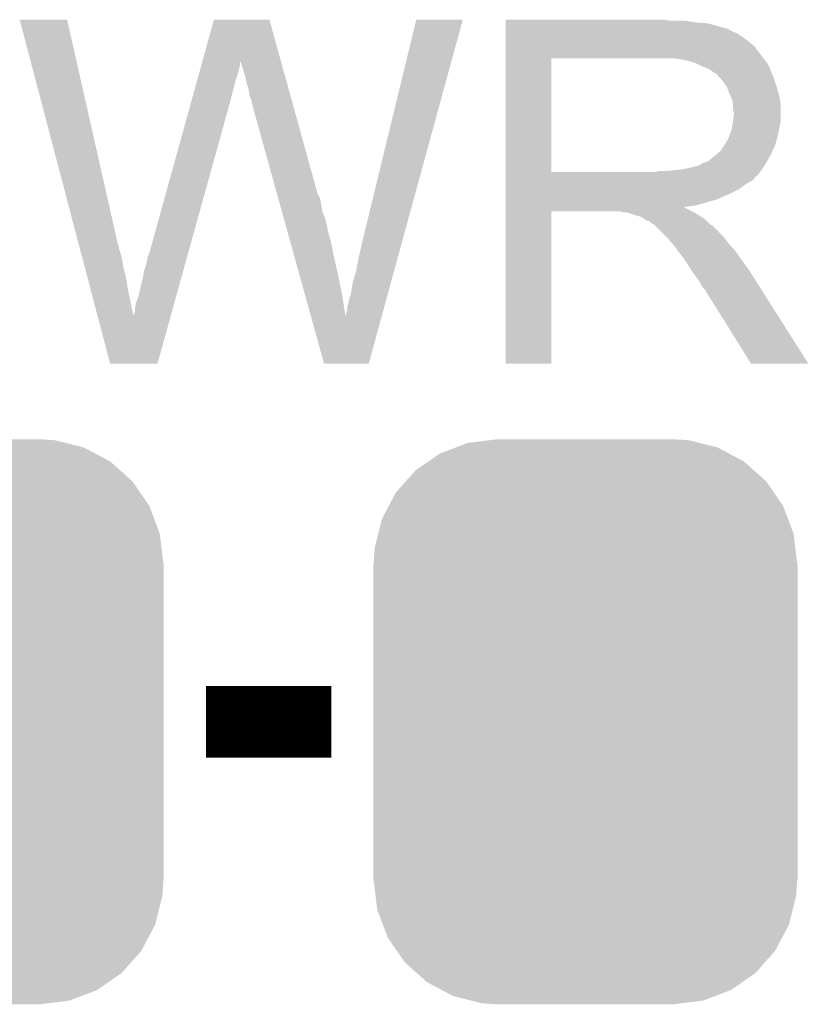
# Model space of a CAD drawing. Extents: x -1.3 to 24.2, y -6.4 to 36.7.
# Tile 17 of 38: x 15.3 to 17.5, y -1.7 to 1.1. Entities that reach past the tile are written whole.
import ezdxf

# ---------------------------------------------------------------- set-up
doc = ezdxf.new("R2010")
doc.units = 0
doc.layers.get('0').update_dxf_attribs({"linetype": 'CONTINUOUS'})
doc.layers.add('PRESSURE_27_CLICK_V100_GTO', color=14, linetype='CONTINUOUS')
doc.layers.add('PRESSURE_27_CLICK_V100_GTS', color=12, linetype='CONTINUOUS')

# ---------------------------------------------------------------- blocks, each defined once
blk = doc.blocks.new('CUSTOM_73')
for points in [[(-0.368484, 0.777768), (-0.333938, 0.790942), (0.3756, 0.777768), (0.32361, 0.790942)], [(-0.333938, 0.790942), (-0.273256, 0.798498), (0.32361, 0.790942), (0.29379, 0.798498)], [(-0.273256, 0.798498), (-0.25019, 0.80137), (0.29379, 0.798498), (0.25019, 0.80137)], [(-0.44566, 0.738152), (-0.412794, 0.76087), (0.45012, 0.738152), (0.407388, 0.76087)], [(-0.412794, 0.76087), (-0.368484, 0.777768), (0.407388, 0.76087), (0.3756, 0.777768)], [(-0.482218, 0.71288), (-0.44566, 0.738152), (0.47841, 0.71288), (0.45012, 0.738152)], [(-0.50967, 0.681926), (-0.482218, 0.71288), (0.51306, 0.681926), (0.47841, 0.71288)], [(-0.538216, 0.649738), (-0.50967, 0.681926), (0.53514, 0.649738), (0.51306, 0.681926)], [(-0.55793, 0.61233), (-0.538216, 0.649738), (0.560798, 0.61233), (0.53514, 0.649738)], [(-0.577562, 0.575076), (-0.55793, 0.61233), (0.574852, 0.575076), (0.560798, 0.61233)], [(-0.587972, 0.533366), (-0.577562, 0.575076), (0.590586, 0.533366), (0.574852, 0.575076)], [(-0.597996, 0.49319), (-0.587972, 0.533366), (0.595442, 0.49319), (0.590586, 0.533366)], [(-0.60071, 0.44958), (-0.597996, 0.49319), (0.60071, 0.44958), (0.595442, 0.49319)], [(-0.60198, -0.44958), (-0.60198, 0.44958), (0.60198, -0.44958), (0.60198, 0.44958)], [(-0.59544, -0.49319), (-0.60071, -0.44958), (0.597996, -0.49319), (0.60071, -0.44958)], [(-0.590586, -0.533366), (-0.59544, -0.49319), (0.58797, -0.533366), (0.597996, -0.49319)], [(-0.57485, -0.575076), (-0.590586, -0.533366), (0.577562, -0.575076), (0.58797, -0.533366)], [(-0.560798, -0.61233), (-0.57485, -0.575076), (0.557928, -0.61233), (0.577562, -0.575076)], [(-0.535138, -0.649738), (-0.560798, -0.61233), (0.538216, -0.649738), (0.557928, -0.61233)], [(-0.51306, -0.681926), (-0.535138, -0.649738), (0.509668, -0.681926), (0.538216, -0.649738)], [(-0.478408, -0.71288), (-0.51306, -0.681926), (0.482218, -0.71288), (0.509668, -0.681926)], [(-0.45012, -0.738152), (-0.478408, -0.71288), (0.445658, -0.738152), (0.482218, -0.71288)], [(-0.407386, -0.76087), (-0.45012, -0.738152), (0.412794, -0.76087), (0.445658, -0.738152)], [(-0.3756, -0.777768), (-0.407386, -0.76087), (0.368482, -0.777768), (0.412794, -0.76087)], [(-0.323608, -0.790942), (-0.3756, -0.777768), (0.333938, -0.790942), (0.368482, -0.777768)], [(-0.29379, -0.798498), (-0.323608, -0.790942), (0.273254, -0.798498), (0.333938, -0.790942)], [(-0.25019, -0.80137), (-0.29379, -0.798498), (0.25019, -0.80137), (0.273254, -0.798498)]]:
    blk.add_solid(points)

msp = doc.modelspace()

# ---------------------------------------------------------------- linework, layer by layer
at = {"layer": 'PRESSURE_27_CLICK_V100_GTO', "const_width": 0.2032}
msp.add_lwpolyline([(15.8242, -0.889), (16.1798, -0.889)], dxfattribs=at)
at = {"layer": 'PRESSURE_27_CLICK_V100_GTO'}
for points in [[(15.295912, 1.102342), (15.295906, 1.102358), (15.430504, 1.102342), (15.295906, 1.102358)], [(15.464244, 0.462278), (15.295912, 1.102342), (15.57528, 0.462278), (15.430504, 1.102342)], [(15.814004, 0.982944), (15.847072, 1.102344), (16.03761, 0.982944), (16.004544, 1.102344)], [(15.847072, 1.102344), (15.847078, 1.10236), (16.004544, 1.102344), (15.847078, 1.10236)], [(16.2687, 0.47498), (16.42111, 1.102332), (16.381618, 0.47498), (16.553174, 1.102332)], [(16.42111, 1.102332), (16.421118, 1.10236), (16.553174, 1.102332), (16.421118, 1.10236)], [(16.67512, 1.09982), (16.675122, 1.10236), (17.139922, 1.09982), (17.127222, 1.10236)], [(16.67512, 1.09474), (16.67512, 1.09982), (17.213578, 1.09474), (17.180562, 1.09982)], [(16.67512, 1.0922), (16.67512, 1.09474), (17.2466, 1.0922), (17.213578, 1.09474)], [(16.67512, 1.08458), (16.67512, 1.0922), (17.277078, 1.08458), (17.2466, 1.0922)], [(16.67512, 1.0795), (16.67512, 1.08458), (17.292322, 1.0795), (17.277078, 1.08458)], [(16.67512, 1.07696), (16.67512, 1.0795), (17.305022, 1.07696), (17.292322, 1.0795)], [(16.67512, 1.076938), (16.67512, 1.07696), (17.30756, 1.076938), (17.305022, 1.07696)], [(16.67512, 1.074414), (16.67512, 1.076938), (17.307574, 1.074414), (17.30756, 1.076938)], [(16.67512, 1.06934), (16.67512, 1.074414), (17.31772, 1.06934), (17.307574, 1.074414)], [(16.67512, 1.064258), (16.67512, 1.06934), (17.330422, 1.064258), (17.31772, 1.06934)], [(16.67512, 1.0541), (16.67512, 1.064258), (17.34566, 1.0541), (17.330422, 1.064258)], [(16.67512, 1.0414), (16.67512, 1.0541), (17.36344, 1.0414), (17.34566, 1.0541)], [(16.67512, 1.026158), (16.67512, 1.0414), (17.381222, 1.026158), (17.36344, 1.0414)], [(16.675118, 1.00584), (16.67512, 1.026158), (17.39646, 1.00584), (17.381222, 1.026158)], [(16.675118, 0.99314), (16.675118, 1.00584), (17.406338, 0.99314), (17.39646, 1.00584)], [(15.8112, 0.972818), (15.81331, 0.980434), (15.92072, 0.972818), (15.92072, 0.980434)], [(15.81331, 0.980434), (15.814004, 0.982944), (15.92072, 0.980434), (15.923222, 0.982944)], [(15.92326, 0.980444), (15.923222, 0.982944), (16.038302, 0.980444), (16.03761, 0.982944)], [(15.93088, 0.95758), (15.92326, 0.980444), (16.044634, 0.95758), (16.038302, 0.980444)], [(16.675112, 0.670582), (16.675118, 0.99312), (16.80464, 0.670582), (16.804642, 0.99312)], [(16.675118, 0.99312), (16.675118, 0.99314), (16.804642, 0.99312), (17.11198, 0.99314)], [(17.183102, 0.98806), (17.150082, 0.99314), (17.410288, 0.98806), (17.406338, 0.99314)], [(17.201742, 0.982976), (17.183102, 0.98806), (17.41424, 0.982976), (17.410288, 0.98806)], [(17.21104, 0.98044), (17.201742, 0.982976), (17.414262, 0.98044), (17.41424, 0.982976)], [(17.211068, 0.980426), (17.21104, 0.98044), (17.416786, 0.980426), (17.414262, 0.98044)], [(17.23136, 0.97028), (17.211068, 0.980426), (17.42186, 0.97028), (17.416786, 0.980426)], [(15.803464, 0.94488), (15.807684, 0.96012), (15.9131, 0.94488), (15.918178, 0.96012)], [(15.807684, 0.96012), (15.8112, 0.972818), (15.918178, 0.96012), (15.92072, 0.972818)], [(15.93596, 0.9398), (15.93088, 0.95758), (16.049558, 0.9398), (16.044634, 0.95758)], [(17.251682, 0.962658), (17.23136, 0.97028), (17.42491, 0.962658), (17.42186, 0.97028)], [(17.258454, 0.95758), (17.251682, 0.962658), (17.42694, 0.95758), (17.42491, 0.962658)], [(17.26184, 0.95504), (17.258454, 0.95758), (17.42803, 0.95504), (17.42694, 0.95758)], [(17.269464, 0.94996), (17.26184, 0.95504), (17.430206, 0.94996), (17.42803, 0.95504)], [(17.272006, 0.949954), (17.269464, 0.94996), (17.43021, 0.949954), (17.430206, 0.94996)], [(17.280892, 0.9398), (17.272006, 0.949954), (17.43456, 0.9398), (17.43021, 0.949954)], [(15.792912, 0.90678), (15.79854, 0.9271), (15.90294, 0.90678), (15.90802, 0.9271)], [(15.79854, 0.9271), (15.803464, 0.94488), (15.90802, 0.9271), (15.9131, 0.94488)], [(15.94104, 0.91948), (15.93596, 0.9398), (16.055184, 0.91948), (16.049558, 0.9398)], [(17.28978, 0.929642), (17.280892, 0.9398), (17.437946, 0.929642), (17.43456, 0.9398)], [(17.298852, 0.91694), (17.28978, 0.929642), (17.44218, 0.91694), (17.437946, 0.929642)], [(15.787988, 0.889), (15.792912, 0.90678), (15.89786, 0.889), (15.90294, 0.90678)], [(15.94612, 0.901702), (15.94104, 0.91948), (16.060108, 0.901702), (16.055184, 0.91948)], [(15.94866, 0.88646), (15.94612, 0.901702), (16.064328, 0.88646), (16.060108, 0.901702)], [(17.30248, 0.91186), (17.298852, 0.91694), (17.443706, 0.91186), (17.44218, 0.91694)], [(17.3101, 0.891542), (17.30248, 0.91186), (17.4498, 0.891542), (17.443706, 0.91186)], [(15.664182, 0.441962), (15.78236, 0.86868), (15.774398, 0.441962), (15.89278, 0.86868)], [(15.78236, 0.86868), (15.787988, 0.889), (15.89278, 0.86868), (15.89786, 0.889)], [(15.9512, 0.878842), (15.94866, 0.88646), (16.066438, 0.878842), (16.064328, 0.88646)], [(15.953738, 0.873764), (15.9512, 0.878842), (16.067844, 0.873764), (16.066438, 0.878842)], [(15.95374, 0.868682), (15.953738, 0.873764), (16.069252, 0.868682), (16.067844, 0.873764)], [(16.026316, 0.607056), (15.95374, 0.868682), (16.141702, 0.607056), (16.069252, 0.868682)], [(17.3101, 0.89154), (17.3101, 0.891542), (17.449802, 0.89154), (17.4498, 0.891542)], [(17.31772, 0.876296), (17.3101, 0.89154), (17.45285, 0.876296), (17.449802, 0.89154)], [(17.319172, 0.866138), (17.31772, 0.876296), (17.45488, 0.866138), (17.45285, 0.876296)], [(17.32026, 0.858518), (17.319172, 0.866138), (17.45488, 0.858518), (17.45488, 0.866138)], [(17.320262, 0.845818), (17.32026, 0.858518), (17.45488, 0.845818), (17.45488, 0.858518)], [(17.3228, 0.838196), (17.320262, 0.845818), (17.45488, 0.838196), (17.45488, 0.845818)], [(17.3228, 0.83566), (17.3228, 0.838196), (17.45488, 0.83566), (17.45488, 0.838196)], [(17.31772, 0.800102), (17.31917, 0.810258), (17.45234, 0.800102), (17.45488, 0.810258)], [(17.31917, 0.810258), (17.3228, 0.83566), (17.45488, 0.810258), (17.45488, 0.83566)], [(17.310098, 0.7747), (17.315178, 0.787398), (17.44726, 0.7747), (17.449798, 0.787398)], [(17.315178, 0.787398), (17.317718, 0.8001), (17.449798, 0.787398), (17.45234, 0.8001)], [(17.317718, 0.8001), (17.31772, 0.800102), (17.45234, 0.8001), (17.45234, 0.800102)], [(17.297398, 0.7493), (17.29994, 0.754378), (17.440332, 0.7493), (17.441718, 0.754378)], [(17.29994, 0.754378), (17.305018, 0.761998), (17.441718, 0.754378), (17.443796, 0.761998)], [(17.305018, 0.761998), (17.310098, 0.7747), (17.443796, 0.761998), (17.44726, 0.7747)], [(17.274538, 0.721358), (17.287238, 0.734058), (17.428092, 0.721358), (17.433866, 0.734058)], [(17.287238, 0.734058), (17.294858, 0.746758), (17.433866, 0.734058), (17.43964, 0.746758)], [(17.294858, 0.746758), (17.297398, 0.7493), (17.43964, 0.746758), (17.440332, 0.7493)], [(17.236442, 0.69596), (17.249138, 0.70104), (17.413606, 0.69596), (17.416568, 0.70104)], [(17.249138, 0.70104), (17.271364, 0.71882), (17.416568, 0.70104), (17.42694, 0.71882)], [(17.271364, 0.71882), (17.274538, 0.721358), (17.42694, 0.71882), (17.428092, 0.721358)], [(16.675112, 0.67056), (16.675112, 0.670582), (17.096738, 0.67056), (16.80464, 0.670582)], [(16.675112, 0.6604), (16.675112, 0.67056), (17.38884, 0.6604), (17.396968, 0.67056)], [(17.096738, 0.67056), (17.111978, 0.6731), (17.396968, 0.67056), (17.399, 0.6731)], [(17.132298, 0.6731), (17.178018, 0.67818), (17.399, 0.6731), (17.402386, 0.67818)], [(17.178018, 0.67818), (17.200882, 0.68326), (17.402386, 0.67818), (17.405774, 0.68326)], [(17.200882, 0.68326), (17.218656, 0.68834), (17.405774, 0.68326), (17.409162, 0.68834)], [(17.223734, 0.68834), (17.228818, 0.693416), (17.409162, 0.68834), (17.412122, 0.693416)], [(17.228818, 0.693416), (17.236442, 0.69596), (17.412122, 0.693416), (17.413606, 0.69596)], [(16.67511, 0.65786), (16.675112, 0.6604), (17.386294, 0.65786), (17.38884, 0.6604)], [(16.67511, 0.657846), (16.67511, 0.65786), (17.383754, 0.657846), (17.386294, 0.65786)], [(16.67511, 0.65278), (16.67511, 0.657846), (17.381218, 0.65278), (17.383754, 0.657846)], [(16.67511, 0.6477), (16.67511, 0.65278), (17.37614, 0.6477), (17.381218, 0.65278)], [(16.67511, 0.64262), (16.67511, 0.6477), (17.368518, 0.64262), (17.37614, 0.6477)], [(16.67511, 0.637538), (16.67511, 0.64262), (17.35836, 0.637538), (17.368518, 0.64262)], [(16.67511, 0.6223), (16.67511, 0.637538), (17.338038, 0.6223), (17.35836, 0.637538)], [(16.67511, 0.60706), (16.67511, 0.6223), (17.30756, 0.60706), (17.338038, 0.6223)], [(16.028428, 0.599438), (16.026316, 0.607056), (16.146782, 0.599438), (16.141702, 0.607056)], [(16.031246, 0.58928), (16.028428, 0.599438), (16.14932, 0.58928), (16.146782, 0.599438)], [(16.03477, 0.57658), (16.031246, 0.58928), (16.15186, 0.57658), (16.14932, 0.58928)], [(16.67511, 0.59182), (16.67511, 0.60706), (17.271998, 0.59182), (17.30756, 0.60706)], [(16.67511, 0.58674), (16.67511, 0.59182), (17.251682, 0.58674), (17.271998, 0.59182)], [(16.67511, 0.57912), (16.67511, 0.58674), (17.228818, 0.57912), (17.251682, 0.58674)], [(16.039702, 0.558798), (16.03477, 0.57658), (16.154402, 0.558798), (16.15186, 0.57658)], [(16.044634, 0.541018), (16.039702, 0.558798), (16.16202, 0.541018), (16.154402, 0.558798)], [(16.6751, 0.127022), (16.675108, 0.558778), (16.804618, 0.127022), (16.80464, 0.558778)], [(16.675108, 0.568958), (16.67511, 0.571466), (17.183104, 0.568958), (17.180592, 0.571466)], [(16.675108, 0.5588), (16.675108, 0.568958), (17.20342, 0.5588), (17.183104, 0.568958)], [(16.675108, 0.558778), (16.675108, 0.5588), (16.80464, 0.558778), (16.997678, 0.5588)], [(16.67511, 0.57404), (16.67511, 0.57912), (17.205958, 0.57404), (17.228818, 0.57912)], [(16.67511, 0.571466), (16.67511, 0.57404), (17.180592, 0.571466), (17.205958, 0.57404)], [(17.007838, 0.55626), (16.997678, 0.5588), (17.208498, 0.55626), (17.20342, 0.5588)], [(16.05027, 0.5207), (16.044634, 0.541018), (16.1671, 0.5207), (16.16202, 0.541018)], [(17.023074, 0.553726), (17.020534, 0.55626), (17.212722, 0.553726), (17.208498, 0.55626)], [(17.025616, 0.55372), (17.023074, 0.553726), (17.212732, 0.55372), (17.212722, 0.553726)], [(17.048482, 0.5461), (17.025616, 0.55372), (17.225434, 0.5461), (17.212732, 0.55372)], [(17.058638, 0.543562), (17.048482, 0.5461), (17.229664, 0.543562), (17.225434, 0.5461)], [(17.062452, 0.54102), (17.058638, 0.543562), (17.2339, 0.54102), (17.229664, 0.543562)], [(17.073876, 0.533402), (17.062452, 0.54102), (17.243424, 0.533402), (17.2339, 0.54102)], [(17.081498, 0.530862), (17.073876, 0.533402), (17.246598, 0.530862), (17.243424, 0.533402)], [(17.084018, 0.53086), (17.081498, 0.530862), (17.2466, 0.53086), (17.246598, 0.530862)], [(17.08404, 0.528332), (17.084018, 0.53086), (17.24913, 0.528332), (17.2466, 0.53086)], [(16.057316, 0.4953), (16.05027, 0.5207), (16.17218, 0.4953), (16.1671, 0.5207)], [(17.096738, 0.520702), (17.08404, 0.528332), (17.25676, 0.520702), (17.24913, 0.528332)], [(17.096742, 0.520698), (17.096738, 0.520702), (17.256764, 0.520698), (17.25676, 0.520702)], [(17.099282, 0.518158), (17.096742, 0.520698), (17.26184, 0.518158), (17.256764, 0.520698)], [(17.129762, 0.487678), (17.099282, 0.518158), (17.29232, 0.487678), (17.26184, 0.518158)], [(16.064362, 0.4699), (16.057316, 0.4953), (16.1798, 0.4699), (16.17218, 0.4953)], [(16.25854, 0.4318), (16.2687, 0.47498), (16.36981, 0.4318), (16.381618, 0.47498)], [(17.137378, 0.48006), (17.129762, 0.487678), (17.298036, 0.48006), (17.29232, 0.487678)], [(17.145, 0.469902), (17.137378, 0.48006), (17.305654, 0.469902), (17.298036, 0.48006)], [(15.465582, 0.457196), (15.464244, 0.462278), (15.57782, 0.457196), (15.57528, 0.462278)], [(15.466916, 0.452118), (15.465582, 0.457196), (15.577822, 0.452118), (15.57782, 0.457196)], [(15.470924, 0.43688), (15.466916, 0.452118), (15.582898, 0.43688), (15.577822, 0.452118)], [(16.072112, 0.44196), (16.064362, 0.4699), (16.18488, 0.44196), (16.1798, 0.4699)], [(17.14754, 0.46736), (17.145, 0.469902), (17.30756, 0.46736), (17.305654, 0.469902)], [(17.150078, 0.46482), (17.14754, 0.46736), (17.309818, 0.46482), (17.30756, 0.46736)], [(17.16532, 0.4445), (17.150078, 0.46482), (17.32788, 0.4445), (17.309818, 0.46482)], [(15.473596, 0.42672), (15.470924, 0.43688), (15.58544, 0.42672), (15.582898, 0.43688)], [(15.476936, 0.41402), (15.473596, 0.42672), (15.58798, 0.41402), (15.58544, 0.42672)], [(15.65402, 0.403862), (15.659102, 0.42926), (15.763828, 0.403862), (15.770874, 0.42926)], [(15.659102, 0.42926), (15.66164, 0.43688), (15.770874, 0.42926), (15.772988, 0.43688)], [(15.66164, 0.43688), (15.664182, 0.441962), (15.772988, 0.43688), (15.774398, 0.441962)], [(16.087614, 0.38608), (16.072112, 0.44196), (16.19758, 0.38608), (16.18488, 0.44196)], [(16.25092, 0.391158), (16.25854, 0.4318), (16.358698, 0.391158), (16.36981, 0.4318)], [(17.18056, 0.42418), (17.16532, 0.4445), (17.342104, 0.42418), (17.32788, 0.4445)], [(17.183948, 0.4191), (17.18056, 0.42418), (17.34566, 0.4191), (17.342104, 0.42418)], [(17.202574, 0.39116), (17.183948, 0.4191), (17.36598, 0.39116), (17.34566, 0.4191)], [(15.480944, 0.39878), (15.476936, 0.41402), (15.59052, 0.39878), (15.58798, 0.41402)], [(15.48896, 0.3683), (15.480944, 0.39878), (15.59814, 0.3683), (15.59052, 0.39878)], [(15.6464, 0.37592), (15.648942, 0.391162), (15.756076, 0.37592), (15.760306, 0.391162)], [(15.648942, 0.391162), (15.65402, 0.403862), (15.760306, 0.391162), (15.763828, 0.403862)], [(16.24076, 0.355602), (16.25092, 0.391158), (16.348974, 0.355602), (16.358698, 0.391158)], [(17.21104, 0.37846), (17.202574, 0.39116), (17.374038, 0.37846), (17.36598, 0.39116)], [(15.497644, 0.33528), (15.48896, 0.3683), (15.60322, 0.33528), (15.59814, 0.3683)], [(15.63878, 0.3429), (15.6464, 0.37592), (15.746916, 0.3429), (15.756076, 0.37592)], [(16.104524, 0.32512), (16.087614, 0.38608), (16.21028, 0.32512), (16.19758, 0.38608)], [(17.22374, 0.360682), (17.21104, 0.37846), (17.385318, 0.360682), (17.374038, 0.37846)], [(15.506996, 0.29972), (15.497644, 0.33528), (15.61084, 0.29972), (15.60322, 0.33528)], [(15.63116, 0.312422), (15.63878, 0.3429), (15.738462, 0.312422), (15.746916, 0.3429)], [(16.23568, 0.32512), (16.24076, 0.355602), (16.340638, 0.32512), (16.348974, 0.355602)], [(17.233898, 0.342902), (17.22374, 0.360682), (17.396598, 0.342902), (17.385318, 0.360682)], [(17.241518, 0.33528), (17.233898, 0.342902), (17.401434, 0.33528), (17.396598, 0.342902)], [(17.244062, 0.3302), (17.241518, 0.33528), (17.404658, 0.3302), (17.401434, 0.33528)], [(15.626082, 0.299722), (15.63116, 0.312422), (15.734938, 0.299722), (15.738462, 0.312422)], [(16.122034, 0.261996), (16.104524, 0.32512), (16.220402, 0.261996), (16.21028, 0.32512)], [(16.22806, 0.29718), (16.230602, 0.30988), (16.332998, 0.29718), (16.33647, 0.30988)], [(16.230602, 0.30988), (16.23568, 0.32512), (16.33647, 0.30988), (16.340638, 0.32512)], [(17.371058, 0.12701), (17.244062, 0.3302), (17.533574, 0.12701), (17.404658, 0.3302)], [(15.516958, 0.261842), (15.506996, 0.29972), (15.61846, 0.261842), (15.61084, 0.29972)], [(15.62354, 0.287022), (15.626082, 0.299722), (15.731414, 0.287022), (15.734938, 0.299722)], [(15.62354, 0.276864), (15.62354, 0.287022), (15.728596, 0.276864), (15.731414, 0.287022)], [(16.222982, 0.271782), (16.22552, 0.279404), (16.326052, 0.271782), (16.328138, 0.279404)], [(16.22552, 0.287022), (16.22806, 0.29718), (16.33022, 0.287022), (16.332998, 0.29718)], [(16.22552, 0.279404), (16.22552, 0.287022), (16.328138, 0.279404), (16.33022, 0.287022)], [(15.552416, 0.127016), (15.516958, 0.261842), (15.687026, 0.127016), (15.72443, 0.261842)], [(15.61846, 0.261842), (15.618462, 0.264164), (15.72443, 0.261842), (15.725074, 0.264164)], [(15.618462, 0.264164), (15.621, 0.269242), (15.725074, 0.264164), (15.726482, 0.269242)], [(15.621, 0.269242), (15.62354, 0.276864), (15.726482, 0.269242), (15.728596, 0.276864)], [(16.159476, 0.127016), (16.122034, 0.261996), (16.286466, 0.127016), (16.323376, 0.261996)], [(16.220402, 0.261996), (16.220446, 0.264166), (16.323376, 0.261996), (16.32397, 0.264166)], [(16.220446, 0.264166), (16.22298, 0.266706), (16.32397, 0.264166), (16.324664, 0.266706)], [(16.22298, 0.266706), (16.222982, 0.271782), (16.324664, 0.266706), (16.326052, 0.271782)], [(15.687022, 0.127), (15.552416, 0.127016), (15.687022, 0.127), (15.687026, 0.127016)], [(16.286462, 0.127), (16.159476, 0.127016), (16.286462, 0.127), (16.286466, 0.127016)], [(16.804618, 0.127), (16.6751, 0.127022), (16.804618, 0.127), (16.804618, 0.127022)], [(17.53358, 0.127), (17.533574, 0.12701), (17.53358, 0.127), (17.371058, 0.12701)]]:
    msp.add_solid(points, dxfattribs=at)

# ---------------------------------------------------------------- block references
at = {"layer": 'PRESSURE_27_CLICK_V100_GTS'}
for p in [(15.10284, -0.889), (16.90116, -0.889)]:
    msp.add_blockref('CUSTOM_73', p, dxfattribs=at)

doc.saveas('drawing.dxf')
